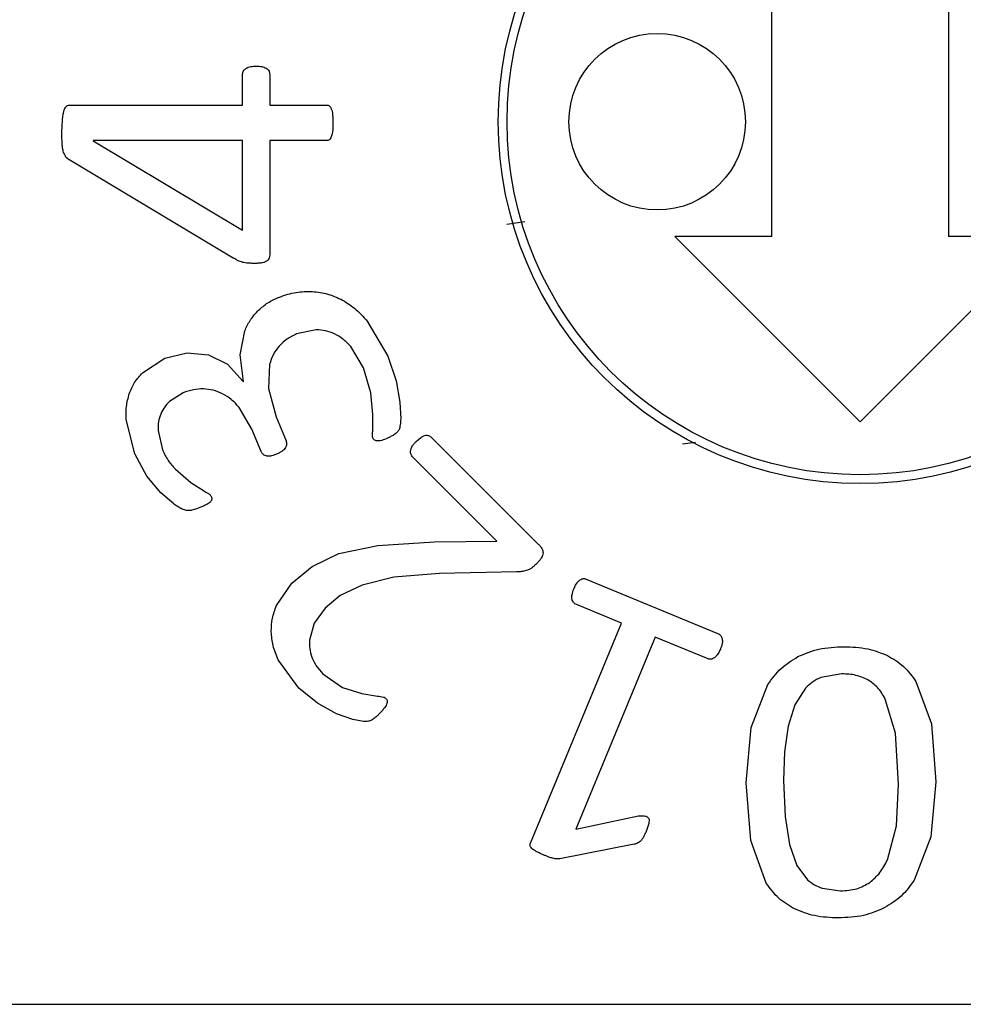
# Model space of a CAD drawing. Header units: millimetres. Extents: x 0 to 297, y 0 to 210.
# Tile 14 of 34: x 139.96 to 142.64, y 44.55 to 47.34. Entities that reach past the tile are written whole.
import ezdxf

# ---------------------------------------------------------------- set-up
doc = ezdxf.new("R2010")
doc.units = ezdxf.units.MM

msp = doc.modelspace()

# ---------------------------------------------------------------- linework, layer by layer
at = {"color": 7, "linetype": 'Continuous', "lineweight": 25}
for p, q in [((142.0934, 46.7251), (142.0934, 47.9001)), ((142.5934, 47.9001), (142.5934, 46.7251)), ((140.5942, 47.0972), (140.5942, 47.1848)), ((140.671, 47.1848), (140.671, 47.0972)), ((140.103, 47.0972), (140.5942, 47.0972)), ((140.671, 47.0972), (140.8318, 47.0972)), ((140.0822, 47.0204), (140.0838, 47.0548)), ((140.5942, 46.9968), (140.171, 46.9968)), ((140.171, 46.9968), (140.171, 46.9956)), ((140.171, 46.9956), (140.5942, 46.7432)), ((140.5942, 46.7432), (140.5942, 46.9968)), ((140.8318, 46.9968), (140.671, 46.9968)), ((140.671, 46.9968), (140.671, 46.6764)), ((140.5678, 46.664), (140.1006, 46.9436)), ((141.3932, 46.7664), (141.3426, 46.7589)), ((142.0934, 46.7251), (141.8184, 46.7251)), ((142.3434, 46.2001), (141.8184, 46.7251)), ((142.8684, 46.7251), (142.3434, 46.2001)), ((142.8684, 46.7251), (142.5934, 46.7251)), ((140.9473, 46.4855), (141.006, 46.3856)), ((140.5869, 46.3899), (140.6003, 46.4578)), ((140.8026, 46.4606), (140.7473, 46.449)), ((140.9363, 46.3532), (140.9004, 46.4137)), ((140.3736, 46.3799), (140.4372, 46.3959)), ((140.4372, 46.3959), (140.4972, 46.39)), ((140.4972, 46.39), (140.5512, 46.363)), ((140.5968, 46.3147), (140.5869, 46.3899)), ((141.006, 46.3856), (141.0289, 46.3158)), ((140.3108, 46.3392), (140.3736, 46.3799)), ((140.5512, 46.363), (140.5957, 46.3143)), ((140.6706, 46.3622), (140.6671, 46.2945)), ((140.9572, 46.2818), (140.9363, 46.3532)), ((140.5957, 46.3143), (140.5968, 46.3147)), ((141.0289, 46.3158), (141.0396, 46.2553)), ((140.4255, 46.2819), (140.3875, 46.2575)), ((140.6671, 46.2945), (140.689, 46.2144)), ((140.9633, 46.2211), (140.9572, 46.2818)), ((141.0396, 46.2553), (141.0421, 46.2087)), ((140.6205, 46.1791), (140.5845, 46.2408)), ((140.689, 46.2144), (140.7172, 46.1464)), ((140.963, 46.1768), (140.9633, 46.2211)), ((140.289, 46.1098), (140.2649, 46.2024)), ((140.3548, 46.1756), (140.3677, 46.1203)), ((140.6465, 46.1163), (140.6205, 46.1791)), ((141.0859, 46.1446), (141.099, 46.1553)), ((141.1295, 46.1559), (141.4327, 45.8527)), ((141.8406, 46.1381), (141.877, 46.1422)), ((140.3234, 46.0465), (140.289, 46.1098)), ((141.3145, 45.8623), (141.0755, 46.1013)), ((140.3625, 45.9991), (140.3234, 46.0465)), ((140.4037, 46.0659), (140.4475, 46.0282)), ((140.4475, 46.0282), (140.4864, 46.0032)), ((140.399, 45.9674), (140.3625, 45.9991)), ((140.9776, 45.8501), (141.1377, 45.8597)), ((141.1377, 45.8597), (141.3145, 45.8623)), ((140.7909, 45.7902), (140.867, 45.8267)), ((140.867, 45.8267), (140.9776, 45.8501)), ((140.7341, 45.7429), (140.7909, 45.7902)), ((141.1518, 45.7704), (141.0229, 45.7596)), ((141.3696, 45.7749), (141.1518, 45.7704)), ((140.6902, 45.6793), (140.7341, 45.7429)), ((141.0229, 45.7596), (140.9326, 45.7378)), ((141.5673, 45.7546), (141.942, 45.5993)), ((140.9326, 45.7378), (140.8707, 45.7076)), ((140.8707, 45.7076), (140.8277, 45.6725)), ((141.6676, 45.6299), (141.5379, 45.6836)), ((140.8277, 45.6725), (140.7969, 45.6298)), ((140.7969, 45.6298), (140.7836, 45.582)), ((141.4095, 45.0068), (141.6676, 45.6299)), ((141.7629, 45.5904), (141.5376, 45.0464)), ((141.9126, 45.5284), (141.7629, 45.5904)), ((140.7539, 45.4454), (140.6953, 45.526)), ((140.8218, 45.4861), (140.8769, 45.4479)), ((142.2915, 45.4861), (142.2323, 45.4757)), ((142.5015, 45.4641), (142.5451, 45.3441)), ((140.8068, 45.4027), (140.7539, 45.4454)), ((140.8769, 45.4479), (140.9315, 45.4307)), ((142.0351, 45.3341), (142.0819, 45.4561)), ((142.1887, 45.4453), (142.1583, 45.3985)), ((140.9315, 45.4307), (140.9762, 45.4233)), ((142.4435, 45.3181), (142.4147, 45.4149)), ((140.8605, 45.3733), (140.8068, 45.4027)), ((142.1583, 45.3985), (142.1391, 45.3377)), ((140.9069, 45.3568), (140.8605, 45.3733)), ((140.9363, 45.3512), (140.9069, 45.3568)), ((142.0207, 45.1773), (142.0351, 45.3341)), ((142.1391, 45.3377), (142.1291, 45.2653)), ((142.5451, 45.3441), (142.5579, 45.1805)), ((142.4523, 45.1737), (142.4435, 45.3181)), ((142.1291, 45.2653), (142.1263, 45.1841)), ((142.1263, 45.1841), (142.1307, 45.0825)), ((142.0339, 45.0137), (142.0207, 45.1773)), ((142.4459, 45.0557), (142.4523, 45.1737)), ((142.5579, 45.1805), (142.5435, 45.0241)), ((141.5376, 45.0464), (141.7154, 45.0836)), ((142.1307, 45.0825), (142.1431, 45.0029)), ((141.7447, 45.0624), (141.737, 45.0396)), ((142.4207, 44.9597), (142.4459, 45.0557)), ((142.5435, 45.0241), (142.4967, 44.9021)), ((141.703, 45.0034), (141.4925, 44.9625)), ((142.0775, 44.8937), (142.0339, 45.0137)), ((142.1431, 45.0029), (142.1639, 44.9433)), ((142.1639, 44.9433), (142.1947, 44.9025)), ((142.2359, 44.8793), (142.2879, 44.8717)), ((128.0934, 44.5501), (150.3434, 44.5501))]:
    msp.add_line(p, q, dxfattribs=at)
for centre, radius in [((142.3434, 47.0501), 1.025), ((142.3434, 47.0501), 1), ((141.7684, 47.0501), 0.25)]:
    msp.add_circle(centre, radius, dxfattribs=at)
for points, knots in [([(140.5942, 47.1848), (140.5944, 47.1866), (140.5947, 47.1902), (140.5976, 47.1963), (140.6014, 47.1993), (140.6038, 47.2012)], [0, 0, 0, 0, 0.2716674, 0.537849, 1, 1, 1, 1]), ([(140.6038, 47.2012), (140.6058, 47.2024), (140.61, 47.2048), (140.6198, 47.2072), (140.6275, 47.2075), (140.6326, 47.2076)], [0, 0, 0, 0, 0.224789, 0.488433, 1, 1, 1, 1]), ([(140.6326, 47.2076), (140.6381, 47.2075), (140.648, 47.2073), (140.657, 47.2034), (140.661, 47.2016)], [0, 0, 0, 0, 0.552489, 1, 1, 1, 1]), ([(140.661, 47.2016), (140.6627, 47.2005), (140.6659, 47.1983), (140.6701, 47.1927), (140.6707, 47.1878), (140.671, 47.1848)], [0, 0, 0, 0, 0.298403, 0.569654, 1, 1, 1, 1]), ([(140.0838, 47.0548), (140.0843, 47.0598), (140.085, 47.0677), (140.0868, 47.0755), (140.0874, 47.0784)], [0, 0, 0, 0, 0.6191165, 1, 1, 1, 1]), ([(140.0874, 47.0784), (140.0883, 47.0815), (140.0897, 47.0865), (140.0927, 47.0908), (140.0938, 47.0924)], [0, 0, 0, 0, 0.6121, 1, 1, 1, 1]), ([(140.0938, 47.0924), (140.0946, 47.0932), (140.096, 47.0948), (140.0991, 47.0968), (140.1016, 47.0971), (140.103, 47.0972)], [0, 0, 0, 0, 0.30724, 0.584561, 1, 1, 1, 1]), ([(140.8318, 47.0972), (140.8335, 47.0971), (140.8364, 47.097), (140.8388, 47.0955), (140.8398, 47.0948)], [0, 0, 0, 0, 0.582614, 1, 1, 1, 1]), ([(140.8398, 47.0948), (140.841, 47.0936), (140.8435, 47.0912), (140.8448, 47.088), (140.8454, 47.0864)], [0, 0, 0, 0, 0.4977609, 1, 1, 1, 1]), ([(140.8454, 47.0864), (140.8463, 47.0838), (140.848, 47.0788), (140.8487, 47.0734), (140.849, 47.0708)], [0, 0, 0, 0, 0.510129, 1, 1, 1, 1]), ([(140.849, 47.0708), (140.8494, 47.0667), (140.8502, 47.0584), (140.8502, 47.0501), (140.8502, 47.046)], [0, 0, 0, 0, 0.505062, 1, 1, 1, 1]), ([(140.8502, 47.046), (140.8502, 47.0412), (140.8502, 47.0331), (140.8494, 47.0252), (140.849, 47.022)], [0, 0, 0, 0, 0.608444, 1, 1, 1, 1]), ([(140.083, 46.9892), (140.0828, 46.9947), (140.0823, 47.0051), (140.0823, 47.0155), (140.0822, 47.0204)], [0, 0, 0, 0, 0.522274, 1, 1, 1, 1]), ([(140.8398, 46.9988), (140.8385, 46.9982), (140.836, 46.997), (140.8332, 46.9969), (140.8318, 46.9968)], [0, 0, 0, 0, 0.527577, 1, 1, 1, 1]), ([(140.8454, 47.0068), (140.8446, 47.005), (140.8432, 47.002), (140.8408, 46.9997), (140.8398, 46.9988)], [0, 0, 0, 0, 0.612695, 1, 1, 1, 1]), ([(140.849, 47.022), (140.8486, 47.0188), (140.8479, 47.0137), (140.8461, 47.0087), (140.8454, 47.0068)], [0, 0, 0, 0, 0.6165, 1, 1, 1, 1]), ([(140.0862, 46.9668), (140.0854, 46.9707), (140.0838, 46.9781), (140.0833, 46.9856), (140.083, 46.9892)], [0, 0, 0, 0, 0.5193016, 1, 1, 1, 1]), ([(140.0922, 46.9524), (140.0909, 46.9548), (140.0884, 46.9594), (140.0869, 46.9644), (140.0862, 46.9668)], [0, 0, 0, 0, 0.520522, 1, 1, 1, 1]), ([(140.1006, 46.9436), (140.0989, 46.945), (140.0956, 46.9475), (140.0933, 46.9509), (140.0922, 46.9524)], [0, 0, 0, 0, 0.541186, 1, 1, 1, 1]), ([(140.5814, 46.6564), (140.579, 46.6577), (140.5743, 46.6601), (140.5699, 46.6628), (140.5678, 46.664)], [0, 0, 0, 0, 0.53968, 1, 1, 1, 1]), ([(140.6694, 46.6644), (140.6687, 46.6627), (140.6672, 46.6593), (140.6646, 46.6568), (140.6634, 46.6556)], [0, 0, 0, 0, 0.538172, 1, 1, 1, 1]), ([(140.671, 46.6764), (140.671, 46.674), (140.6709, 46.6699), (140.6699, 46.666), (140.6694, 46.6644)], [0, 0, 0, 0, 0.603466, 1, 1, 1, 1]), ([(140.595, 46.6516), (140.5924, 46.6524), (140.5878, 46.6538), (140.5834, 46.6556), (140.5814, 46.6564)], [0, 0, 0, 0, 0.568255, 1, 1, 1, 1]), ([(140.6102, 46.6492), (140.6073, 46.6496), (140.6022, 46.6501), (140.5971, 46.6512), (140.595, 46.6516)], [0, 0, 0, 0, 0.583213, 1, 1, 1, 1]), ([(140.629, 46.6488), (140.6253, 46.6489), (140.619, 46.6489), (140.6128, 46.6491), (140.6102, 46.6492)], [0, 0, 0, 0, 0.596555, 1, 1, 1, 1]), ([(140.6506, 46.6504), (140.647, 46.6499), (140.6399, 46.6489), (140.6326, 46.6489), (140.629, 46.6488)], [0, 0, 0, 0, 0.506874, 1, 1, 1, 1]), ([(140.6634, 46.6556), (140.6614, 46.6544), (140.6574, 46.652), (140.6528, 46.6509), (140.6506, 46.6504)], [0, 0, 0, 0, 0.520309, 1, 1, 1, 1]), ([(140.6363, 46.513), (140.6446, 46.5207), (140.6615, 46.5364), (140.6823, 46.5462), (140.6928, 46.5511)], [0, 0, 0, 0, 0.494201, 1, 1, 1, 1]), ([(140.6928, 46.5511), (140.7084, 46.5568), (140.7385, 46.5679), (140.7706, 46.5689), (140.7861, 46.5694)], [0, 0, 0, 0, 0.5158182, 1, 1, 1, 1]), ([(140.7861, 46.5694), (140.8011, 46.5682), (140.8311, 46.5658), (140.8585, 46.5536), (140.8723, 46.5475)], [0, 0, 0, 0, 0.499435, 1, 1, 1, 1]), ([(140.8723, 46.5475), (140.8858, 46.5394), (140.914, 46.5226), (140.9359, 46.4982), (140.9473, 46.4855)], [0, 0, 0, 0, 0.4793618, 1, 1, 1, 1]), ([(140.6003, 46.4578), (140.6049, 46.4679), (140.6141, 46.4881), (140.6289, 46.5047), (140.6363, 46.513)], [0, 0, 0, 0, 0.498095, 1, 1, 1, 1]), ([(140.7473, 46.449), (140.7377, 46.4445), (140.7193, 46.4359), (140.7048, 46.4216), (140.6978, 46.4146)], [0, 0, 0, 0, 0.516076, 1, 1, 1, 1]), ([(140.8545, 46.4492), (140.8462, 46.4527), (140.8295, 46.4595), (140.8116, 46.4602), (140.8026, 46.4606)], [0, 0, 0, 0, 0.501718, 1, 1, 1, 1]), ([(140.9004, 46.4137), (140.8934, 46.421), (140.8799, 46.4352), (140.8628, 46.4447), (140.8545, 46.4492)], [0, 0, 0, 0, 0.518614, 1, 1, 1, 1]), ([(140.6978, 46.4146), (140.6918, 46.4069), (140.6795, 46.3911), (140.6736, 46.372), (140.6706, 46.3622)], [0, 0, 0, 0, 0.49098, 1, 1, 1, 1]), ([(140.2732, 46.2795), (140.2777, 46.2906), (140.2866, 46.3128), (140.3028, 46.3304), (140.3108, 46.3392)], [0, 0, 0, 0, 0.501708, 1, 1, 1, 1]), ([(140.2649, 46.2024), (140.2643, 46.216), (140.2632, 46.2422), (140.27, 46.2674), (140.2732, 46.2795)], [0, 0, 0, 0, 0.521535, 1, 1, 1, 1]), ([(140.4835, 46.2934), (140.4738, 46.293), (140.4539, 46.2923), (140.4352, 46.2854), (140.4255, 46.2819)], [0, 0, 0, 0, 0.484918, 1, 1, 1, 1]), ([(140.5374, 46.2793), (140.5287, 46.2832), (140.5116, 46.2909), (140.4928, 46.2926), (140.4835, 46.2934)], [0, 0, 0, 0, 0.503785, 1, 1, 1, 1]), ([(140.5845, 46.2408), (140.5774, 46.2487), (140.5636, 46.2639), (140.5459, 46.2743), (140.5374, 46.2793)], [0, 0, 0, 0, 0.517453, 1, 1, 1, 1]), ([(140.3875, 46.2575), (140.3823, 46.2523), (140.372, 46.2418), (140.3656, 46.2286), (140.3624, 46.222)], [0, 0, 0, 0, 0.502672, 1, 1, 1, 1]), ([(140.3624, 46.222), (140.3599, 46.2148), (140.3547, 46.1998), (140.3548, 46.1838), (140.3548, 46.1756)], [0, 0, 0, 0, 0.480677, 1, 1, 1, 1]), ([(141.0421, 46.2087), (141.0417, 46.2029), (141.0413, 46.1946), (141.0398, 46.1863), (141.0394, 46.1838)], [0, 0, 0, 0, 0.689381, 1, 1, 1, 1]), ([(140.9634, 46.154), (140.963, 46.1553), (140.9622, 46.1585), (140.9621, 46.1662), (140.9627, 46.1725), (140.963, 46.1768)], [0, 0, 0, 0, 0.173322, 0.427653, 1, 1, 1, 1]), ([(141.0176, 46.16), (141.0147, 46.1586), (141.0092, 46.1557), (141.0034, 46.1533), (141.0005, 46.1521)], [0, 0, 0, 0, 0.513339, 1, 1, 1, 1]), ([(141.0285, 46.1671), (141.0267, 46.1658), (141.0232, 46.1632), (141.0194, 46.161), (141.0176, 46.16)], [0, 0, 0, 0, 0.518119, 1, 1, 1, 1]), ([(141.0353, 46.1747), (141.0342, 46.1733), (141.0321, 46.1706), (141.0296, 46.1682), (141.0285, 46.1671)], [0, 0, 0, 0, 0.537945, 1, 1, 1, 1]), ([(141.0394, 46.1838), (141.0388, 46.1819), (141.0377, 46.1787), (141.036, 46.1759), (141.0353, 46.1747)], [0, 0, 0, 0, 0.593658, 1, 1, 1, 1]), ([(141.099, 46.1553), (141.1011, 46.1567), (141.1047, 46.1592), (141.1088, 46.1606), (141.1106, 46.1613)], [0, 0, 0, 0, 0.586127, 1, 1, 1, 1]), ([(141.1106, 46.1613), (141.1125, 46.1616), (141.1159, 46.1623), (141.1193, 46.1616), (141.1207, 46.1613)], [0, 0, 0, 0, 0.572305, 1, 1, 1, 1]), ([(141.1207, 46.1613), (141.1225, 46.1606), (141.1258, 46.1593), (141.1283, 46.157), (141.1295, 46.1559)], [0, 0, 0, 0, 0.544754, 1, 1, 1, 1]), ([(140.719, 46.1368), (140.7188, 46.1349), (140.7184, 46.1316), (140.7167, 46.1286), (140.716, 46.1273)], [0, 0, 0, 0, 0.543688, 1, 1, 1, 1]), ([(140.7172, 46.1464), (140.7177, 46.1447), (140.7188, 46.1416), (140.7189, 46.1383), (140.719, 46.1368)], [0, 0, 0, 0, 0.549269, 1, 1, 1, 1]), ([(140.975, 46.1458), (140.9735, 46.1461), (140.9707, 46.1467), (140.9672, 46.1486), (140.9648, 46.1511), (140.9639, 46.153), (140.9634, 46.154)], [0, 0, 0, 0, 0.305732, 0.577753, 0.784627, 1, 1, 1, 1]), ([(141.0005, 46.1521), (140.9951, 46.1498), (140.9869, 46.1463), (140.978, 46.146), (140.975, 46.1458)], [0, 0, 0, 0, 0.659651, 1, 1, 1, 1]), ([(141.0704, 46.12), (141.0709, 46.1222), (141.0719, 46.1265), (141.0744, 46.1301), (141.0755, 46.1318)], [0, 0, 0, 0, 0.534027, 1, 1, 1, 1]), ([(141.0755, 46.1318), (141.0771, 46.1342), (141.0803, 46.1387), (141.0841, 46.1427), (141.0859, 46.1446)], [0, 0, 0, 0, 0.520587, 1, 1, 1, 1]), ([(140.3677, 46.1203), (140.3725, 46.1101), (140.3817, 46.0901), (140.3965, 46.0739), (140.4037, 46.0659)], [0, 0, 0, 0, 0.511915, 1, 1, 1, 1]), ([(140.652, 46.1082), (140.6508, 46.1095), (140.6485, 46.1119), (140.6471, 46.1149), (140.6465, 46.1163)], [0, 0, 0, 0, 0.549996, 1, 1, 1, 1]), ([(140.6608, 46.1036), (140.659, 46.1042), (140.6558, 46.1053), (140.6531, 46.1073), (140.652, 46.1082)], [0, 0, 0, 0, 0.58975, 1, 1, 1, 1]), ([(140.6732, 46.1031), (140.6707, 46.1028), (140.6665, 46.1024), (140.6624, 46.1033), (140.6608, 46.1036)], [0, 0, 0, 0, 0.606774, 1, 1, 1, 1]), ([(140.6901, 46.1083), (140.6867, 46.107), (140.6812, 46.1048), (140.6754, 46.1036), (140.6732, 46.1031)], [0, 0, 0, 0, 0.613167, 1, 1, 1, 1]), ([(140.7074, 46.1177), (140.7046, 46.1158), (140.6991, 46.1122), (140.693, 46.1096), (140.6901, 46.1083)], [0, 0, 0, 0, 0.507766, 1, 1, 1, 1]), ([(140.716, 46.1273), (140.7147, 46.1255), (140.7122, 46.122), (140.7089, 46.1191), (140.7074, 46.1177)], [0, 0, 0, 0, 0.518318, 1, 1, 1, 1]), ([(141.0707, 46.1095), (141.0703, 46.1114), (141.0696, 46.1149), (141.0701, 46.1184), (141.0704, 46.12)], [0, 0, 0, 0, 0.541051, 1, 1, 1, 1]), ([(141.0755, 46.1013), (141.0743, 46.1026), (141.0722, 46.1051), (141.0711, 46.1081), (141.0707, 46.1095)], [0, 0, 0, 0, 0.553477, 1, 1, 1, 1]), ([(140.4864, 46.0032), (140.4913, 46.0004), (140.4974, 45.997), (140.5036, 45.9916), (140.5049, 45.9895), (140.5054, 45.9886)], [0, 0, 0, 0, 0.694838, 0.871461, 1, 1, 1, 1]), ([(140.4233, 45.9528), (140.4194, 45.9547), (140.4109, 45.9589), (140.4032, 45.9644), (140.399, 45.9674)], [0, 0, 0, 0, 0.454106, 1, 1, 1, 1]), ([(140.4927, 45.966), (140.4895, 45.9644), (140.483, 45.9611), (140.4763, 45.9584), (140.4731, 45.957)], [0, 0, 0, 0, 0.505654, 1, 1, 1, 1]), ([(140.5035, 45.9735), (140.5018, 45.972), (140.4985, 45.9691), (140.4947, 45.967), (140.4927, 45.966)], [0, 0, 0, 0, 0.491389, 1, 1, 1, 1]), ([(140.5069, 45.9809), (140.5066, 45.9795), (140.506, 45.9768), (140.5043, 45.9745), (140.5035, 45.9735)], [0, 0, 0, 0, 0.514606, 1, 1, 1, 1]), ([(140.5054, 45.9886), (140.506, 45.9871), (140.5069, 45.9846), (140.5069, 45.982), (140.5069, 45.9809)], [0, 0, 0, 0, 0.585629, 1, 1, 1, 1]), ([(140.4356, 45.9492), (140.4334, 45.9496), (140.4292, 45.9504), (140.4252, 45.952), (140.4233, 45.9528)], [0, 0, 0, 0, 0.503492, 1, 1, 1, 1]), ([(140.4458, 45.9487), (140.4438, 45.9487), (140.4404, 45.9486), (140.437, 45.9491), (140.4356, 45.9492)], [0, 0, 0, 0, 0.581835, 1, 1, 1, 1]), ([(140.4581, 45.9512), (140.4557, 45.9506), (140.4516, 45.9494), (140.4474, 45.9489), (140.4458, 45.9487)], [0, 0, 0, 0, 0.595137, 1, 1, 1, 1]), ([(140.4731, 45.957), (140.4701, 45.9558), (140.4652, 45.9537), (140.4602, 45.9519), (140.4581, 45.9512)], [0, 0, 0, 0, 0.596763, 1, 1, 1, 1]), ([(141.4327, 45.8527), (141.4347, 45.8506), (141.4382, 45.847), (141.4409, 45.8428), (141.442, 45.8411)], [0, 0, 0, 0, 0.589735, 1, 1, 1, 1]), ([(141.4452, 45.8289), (141.4449, 45.8264), (141.4444, 45.8217), (141.4422, 45.8174), (141.4412, 45.8153)], [0, 0, 0, 0, 0.521442, 1, 1, 1, 1]), ([(141.442, 45.8411), (141.443, 45.8389), (141.4448, 45.835), (141.445, 45.8307), (141.4452, 45.8289)], [0, 0, 0, 0, 0.568729, 1, 1, 1, 1]), ([(141.4285, 45.7998), (141.4257, 45.7971), (141.4212, 45.7926), (141.4163, 45.7884), (141.4143, 45.7868)], [0, 0, 0, 0, 0.600509, 1, 1, 1, 1]), ([(141.4412, 45.8153), (141.4392, 45.8124), (141.4354, 45.8069), (141.4307, 45.8021), (141.4285, 45.7998)], [0, 0, 0, 0, 0.523331, 1, 1, 1, 1]), ([(141.3875, 45.7763), (141.3843, 45.7759), (141.3784, 45.775), (141.3725, 45.7749), (141.3696, 45.7749)], [0, 0, 0, 0, 0.52651, 1, 1, 1, 1]), ([(141.4016, 45.7797), (141.399, 45.7789), (141.3944, 45.7775), (141.3896, 45.7767), (141.3875, 45.7763)], [0, 0, 0, 0, 0.555057, 1, 1, 1, 1]), ([(141.4143, 45.7868), (141.412, 45.7851), (141.408, 45.7823), (141.4035, 45.7805), (141.4016, 45.7797)], [0, 0, 0, 0, 0.58467, 1, 1, 1, 1]), ([(141.5328, 45.7277), (141.5342, 45.7311), (141.5366, 45.7367), (141.5401, 45.7416), (141.5415, 45.7436)], [0, 0, 0, 0, 0.60521, 1, 1, 1, 1]), ([(141.5415, 45.7436), (141.543, 45.7456), (141.5455, 45.749), (141.549, 45.7515), (141.5504, 45.7525)], [0, 0, 0, 0, 0.597756, 1, 1, 1, 1]), ([(141.5504, 45.7525), (141.5519, 45.7534), (141.5546, 45.7551), (141.5578, 45.7556), (141.5591, 45.7558)], [0, 0, 0, 0, 0.578857, 1, 1, 1, 1]), ([(141.5591, 45.7558), (141.5606, 45.7558), (141.5634, 45.7559), (141.5661, 45.755), (141.5673, 45.7546)], [0, 0, 0, 0, 0.550474, 1, 1, 1, 1]), ([(141.5277, 45.7112), (141.5283, 45.7141), (141.5296, 45.7198), (141.5317, 45.7251), (141.5328, 45.7277)], [0, 0, 0, 0, 0.522284, 1, 1, 1, 1]), ([(141.5269, 45.699), (141.5267, 45.7011), (141.5264, 45.7052), (141.5272, 45.7093), (141.5277, 45.7112)], [0, 0, 0, 0, 0.517156, 1, 1, 1, 1]), ([(141.5308, 45.6896), (141.5298, 45.6911), (141.5278, 45.694), (141.5272, 45.6974), (141.5269, 45.699)], [0, 0, 0, 0, 0.545452, 1, 1, 1, 1]), ([(141.5379, 45.6836), (141.5363, 45.6844), (141.5335, 45.6859), (141.5316, 45.6884), (141.5308, 45.6896)], [0, 0, 0, 0, 0.556312, 1, 1, 1, 1]), ([(140.6755, 45.6058), (140.6759, 45.6185), (140.6767, 45.6438), (140.6857, 45.6675), (140.6902, 45.6793)], [0, 0, 0, 0, 0.502191, 1, 1, 1, 1]), ([(140.6953, 45.526), (140.6897, 45.5392), (140.6789, 45.5648), (140.6766, 45.5924), (140.6755, 45.6058)], [0, 0, 0, 0, 0.518477, 1, 1, 1, 1]), ([(140.7836, 45.582), (140.7833, 45.5738), (140.7829, 45.5571), (140.788, 45.5412), (140.7907, 45.5331)], [0, 0, 0, 0, 0.490327, 1, 1, 1, 1]), ([(141.942, 45.5993), (141.9433, 45.5987), (141.9457, 45.5975), (141.9475, 45.5955), (141.9482, 45.5946)], [0, 0, 0, 0, 0.555258, 1, 1, 1, 1]), ([(141.9528, 45.5732), (141.9521, 45.5702), (141.9508, 45.5643), (141.9485, 45.5587), (141.9474, 45.556)], [0, 0, 0, 0, 0.513003, 1, 1, 1, 1]), ([(141.9482, 45.5946), (141.9492, 45.5932), (141.951, 45.5905), (141.952, 45.5874), (141.9524, 45.5859)], [0, 0, 0, 0, 0.519056, 1, 1, 1, 1]), ([(141.9524, 45.5859), (141.9528, 45.5837), (141.9535, 45.5795), (141.953, 45.5752), (141.9528, 45.5732)], [0, 0, 0, 0, 0.519841, 1, 1, 1, 1]), ([(141.9474, 45.556), (141.946, 45.5528), (141.9437, 45.5475), (141.9406, 45.5426), (141.9393, 45.5407)], [0, 0, 0, 0, 0.597371, 1, 1, 1, 1]), ([(142.1671, 45.5349), (142.1866, 45.5431), (142.2282, 45.5606), (142.2734, 45.5621), (142.2975, 45.5629)], [0, 0, 0, 0, 0.466077, 1, 1, 1, 1]), ([(142.2975, 45.5629), (142.3203, 45.5622), (142.3628, 45.5609), (142.4024, 45.5453), (142.4207, 45.5381)], [0, 0, 0, 0, 0.535043, 1, 1, 1, 1]), ([(140.7907, 45.5331), (140.7944, 45.5247), (140.8021, 45.5074), (140.815, 45.4934), (140.8218, 45.4861)], [0, 0, 0, 0, 0.478823, 1, 1, 1, 1]), ([(141.9218, 45.5276), (141.92, 45.5274), (141.9169, 45.5269), (141.9139, 45.5279), (141.9126, 45.5284)], [0, 0, 0, 0, 0.560821, 1, 1, 1, 1]), ([(141.9305, 45.5318), (141.9289, 45.5307), (141.9262, 45.5288), (141.9231, 45.528), (141.9218, 45.5276)], [0, 0, 0, 0, 0.591101, 1, 1, 1, 1]), ([(141.9393, 45.5407), (141.9377, 45.5387), (141.9351, 45.5354), (141.9318, 45.5328), (141.9305, 45.5318)], [0, 0, 0, 0, 0.604227, 1, 1, 1, 1]), ([(142.0819, 45.4561), (142.0936, 45.4721), (142.1168, 45.504), (142.1504, 45.5246), (142.1671, 45.5349)], [0, 0, 0, 0, 0.501068, 1, 1, 1, 1]), ([(142.4207, 45.5381), (142.4367, 45.5287), (142.4687, 45.5096), (142.4905, 45.4794), (142.5015, 45.4641)], [0, 0, 0, 0, 0.496015, 1, 1, 1, 1]), ([(142.2323, 45.4757), (142.2242, 45.4718), (142.208, 45.464), (142.1951, 45.4515), (142.1887, 45.4453)], [0, 0, 0, 0, 0.505583, 1, 1, 1, 1]), ([(142.3651, 45.4693), (142.3541, 45.4742), (142.3307, 45.4846), (142.3051, 45.4856), (142.2915, 45.4861)], [0, 0, 0, 0, 0.471519, 1, 1, 1, 1]), ([(142.4147, 45.4149), (142.4081, 45.4263), (142.3954, 45.448), (142.3749, 45.4624), (142.3651, 45.4693)], [0, 0, 0, 0, 0.525858, 1, 1, 1, 1]), ([(140.9762, 45.4233), (140.9818, 45.4227), (140.989, 45.4219), (140.9969, 45.419), (140.999, 45.4173), (141, 45.4165)], [0, 0, 0, 0, 0.675519, 0.857639, 1, 1, 1, 1]), ([(141, 45.4165), (141.001, 45.4153), (141.0028, 45.4133), (141.0034, 45.4106), (141.0036, 45.4095)], [0, 0, 0, 0, 0.571085, 1, 1, 1, 1]), ([(141.0036, 45.4095), (141.0037, 45.4078), (141.0038, 45.4046), (141.0027, 45.4016), (141.0022, 45.4001)], [0, 0, 0, 0, 0.513358, 1, 1, 1, 1]), ([(140.9946, 45.388), (140.9922, 45.385), (140.9876, 45.3794), (140.9826, 45.3743), (140.9802, 45.3718)], [0, 0, 0, 0, 0.5243428, 1, 1, 1, 1]), ([(141.0022, 45.4001), (141.0011, 45.398), (140.9989, 45.3937), (140.996, 45.3899), (140.9946, 45.388)], [0, 0, 0, 0, 0.502836, 1, 1, 1, 1]), ([(140.9505, 45.3518), (140.9482, 45.3514), (140.9435, 45.3506), (140.9388, 45.351), (140.9363, 45.3512)], [0, 0, 0, 0, 0.482976, 1, 1, 1, 1]), ([(140.9595, 45.3552), (140.9578, 45.3544), (140.9549, 45.353), (140.9518, 45.3521), (140.9505, 45.3518)], [0, 0, 0, 0, 0.569918, 1, 1, 1, 1]), ([(140.9691, 45.3614), (140.9673, 45.36), (140.9643, 45.3577), (140.9609, 45.3559), (140.9595, 45.3552)], [0, 0, 0, 0, 0.5898342, 1, 1, 1, 1]), ([(140.9802, 45.3718), (140.978, 45.3697), (140.9744, 45.3661), (140.9706, 45.3627), (140.9691, 45.3614)], [0, 0, 0, 0, 0.5986847, 1, 1, 1, 1]), ([(141.7154, 45.0836), (141.7196, 45.0839), (141.7262, 45.0845), (141.7327, 45.0835), (141.7351, 45.0832)], [0, 0, 0, 0, 0.636874, 1, 1, 1, 1]), ([(141.7351, 45.0832), (141.7363, 45.0829), (141.7385, 45.0823), (141.742, 45.0803), (141.7436, 45.0781), (141.7446, 45.0767)], [0, 0, 0, 0, 0.308105, 0.58598, 1, 1, 1, 1]), ([(141.7446, 45.0767), (141.7449, 45.0756), (141.7456, 45.0733), (141.7458, 45.0684), (141.7451, 45.0648), (141.7447, 45.0624)], [0, 0, 0, 0, 0.2305474, 0.4953302, 1, 1, 1, 1]), ([(141.7295, 45.0236), (141.7281, 45.0214), (141.7259, 45.0178), (141.7232, 45.0145), (141.7222, 45.0132)], [0, 0, 0, 0, 0.611054, 1, 1, 1, 1]), ([(141.737, 45.0396), (141.7356, 45.0363), (141.7333, 45.0309), (141.7306, 45.0257), (141.7295, 45.0236)], [0, 0, 0, 0, 0.604124, 1, 1, 1, 1]), ([(141.4087, 44.9998), (141.4086, 45.0011), (141.4084, 45.0035), (141.4092, 45.0058), (141.4095, 45.0068)], [0, 0, 0, 0, 0.564959, 1, 1, 1, 1]), ([(141.4133, 44.9918), (141.4118, 44.9932), (141.4095, 44.9954), (141.409, 44.9986), (141.4087, 44.9998)], [0, 0, 0, 0, 0.613897, 1, 1, 1, 1]), ([(141.4257, 44.9832), (141.4229, 44.9848), (141.4186, 44.9873), (141.4147, 44.9906), (141.4133, 44.9918)], [0, 0, 0, 0, 0.626811, 1, 1, 1, 1]), ([(141.714, 45.0071), (141.7121, 45.0062), (141.7086, 45.0046), (141.7048, 45.0038), (141.703, 45.0034)], [0, 0, 0, 0, 0.52688, 1, 1, 1, 1]), ([(141.7222, 45.0132), (141.7207, 45.0119), (141.7183, 45.0094), (141.7153, 45.0078), (141.714, 45.0071)], [0, 0, 0, 0, 0.577857, 1, 1, 1, 1]), ([(141.4474, 44.9729), (141.4429, 44.9748), (141.4355, 44.9779), (141.4285, 44.9817), (141.4257, 44.9832)], [0, 0, 0, 0, 0.608444, 1, 1, 1, 1]), ([(141.4642, 44.9664), (141.4613, 44.9674), (141.4557, 44.9695), (141.4501, 44.9718), (141.4474, 44.9729)], [0, 0, 0, 0, 0.510864, 1, 1, 1, 1]), ([(141.4766, 44.963), (141.4744, 44.9635), (141.4702, 44.9644), (141.4661, 44.9657), (141.4642, 44.9664)], [0, 0, 0, 0, 0.531524, 1, 1, 1, 1]), ([(141.4857, 44.9618), (141.4841, 44.962), (141.4811, 44.9623), (141.4781, 44.9627), (141.4766, 44.963)], [0, 0, 0, 0, 0.518292, 1, 1, 1, 1]), ([(141.4925, 44.9625), (141.4913, 44.9622), (141.489, 44.9617), (141.4867, 44.9618), (141.4857, 44.9618)], [0, 0, 0, 0, 0.5349767, 1, 1, 1, 1]), ([(142.3707, 44.8953), (142.3808, 44.904), (142.4018, 44.9221), (142.4143, 44.9469), (142.4207, 44.9597)], [0, 0, 0, 0, 0.481546, 1, 1, 1, 1]), ([(142.1579, 44.8201), (142.1421, 44.8294), (142.11, 44.8482), (142.0884, 44.8785), (142.0775, 44.8937)], [0, 0, 0, 0, 0.496069, 1, 1, 1, 1]), ([(142.1947, 44.9025), (142.201, 44.8975), (142.2135, 44.8876), (142.2284, 44.8821), (142.2359, 44.8793)], [0, 0, 0, 0, 0.498886, 1, 1, 1, 1]), ([(142.2879, 44.8717), (142.3037, 44.8724), (142.3332, 44.8737), (142.3588, 44.8884), (142.3707, 44.8953)], [0, 0, 0, 0, 0.532852, 1, 1, 1, 1]), ([(142.4967, 44.9021), (142.4851, 44.886), (142.462, 44.854), (142.4283, 44.8332), (142.4115, 44.8229)], [0, 0, 0, 0, 0.5018039, 1, 1, 1, 1]), ([(142.2819, 44.7949), (142.259, 44.7956), (142.2162, 44.7969), (142.1764, 44.8128), (142.1579, 44.8201)], [0, 0, 0, 0, 0.536061, 1, 1, 1, 1]), ([(142.4115, 44.8229), (142.3922, 44.8147), (142.3508, 44.7973), (142.3059, 44.7957), (142.2819, 44.7949)], [0, 0, 0, 0, 0.467407, 1, 1, 1, 1])]:
    msp.add_open_spline(points, degree=3, knots=knots, dxfattribs=at)

doc.saveas('drawing.dxf')
